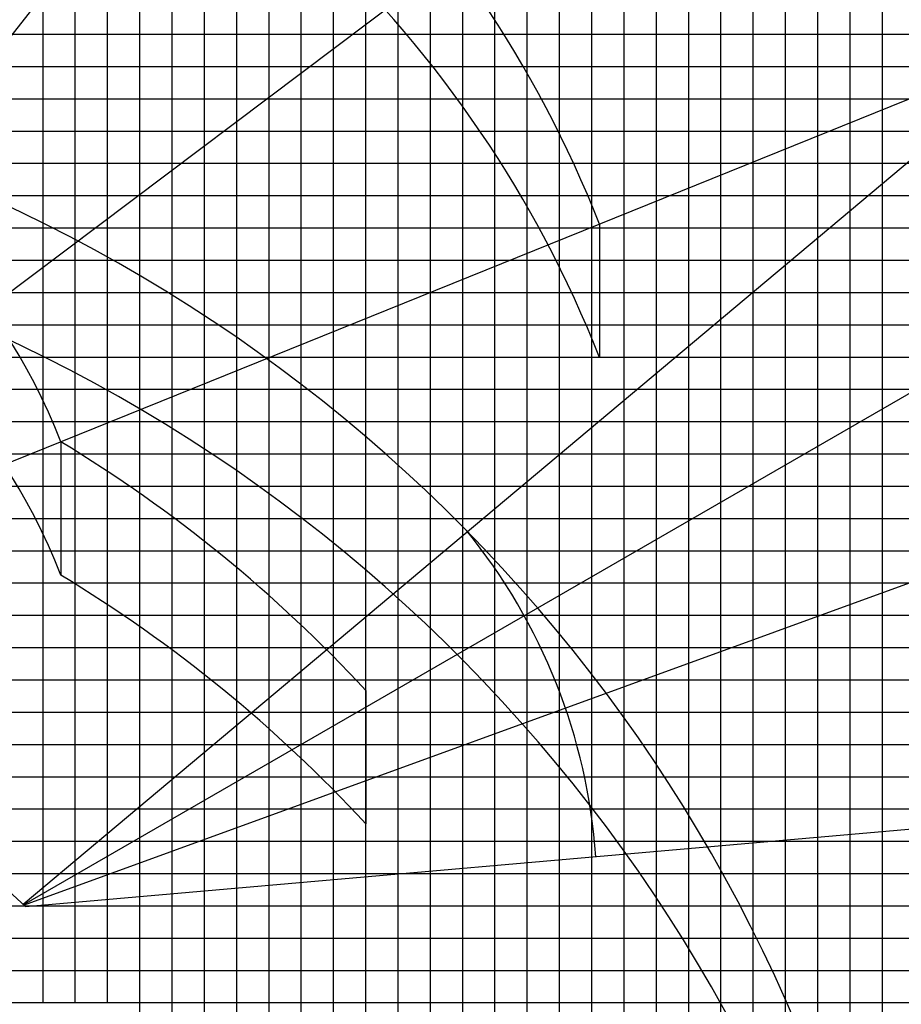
# Model space of a CAD drawing. Extents: x -441179 to 62702, y -334860 to 51651.
# Tile 35 of 68: x -224545 to -197237, y -77278 to -46777. Entities that reach past the tile are written whole.
import ezdxf

# ---------------------------------------------------------------- set-up
doc = ezdxf.new("R2010")
doc.units = 0
doc.layers.get('0').update_dxf_attribs({"linetype": 'CONTINUOUS'})

msp = doc.modelspace()

# ---------------------------------------------------------------- linework, layer by layer
at = {"color": 252, "linetype": 'Continuous'}
for p, q in [((-207822.297051, -101226.299673), (-207822.297051, 28773.700327)), ((-206822.297051, -101226.299673), (-206822.297051, 28773.700327)), ((-205822.297051, -101226.299673), (-205822.297051, 28773.700327)), ((-204822.297051, -101226.299673), (-204822.297051, 28773.700327)), ((-202822.297051, -101226.299673), (-202822.297051, 28773.700327)), ((-201822.297051, -101226.299673), (-201822.297051, 28773.700327)), ((-200822.297051, -101226.299673), (-200822.297051, 28773.700327)), ((-199822.297051, -101226.299673), (-199822.297051, 28773.700327)), ((-198822.297051, -101226.299673), (-198822.297051, 28773.700327)), ((-197822.297051, -101226.299673), (-197822.297051, 28773.700327)), ((-210822.297051, -101226.299673), (-210822.297051, 19773.700327)), ((-209822.297051, -101226.299673), (-209822.297051, 19773.700327)), ((-208822.297051, -101226.299673), (-208822.297051, 19773.700327)), ((-212822.297051, -101226.299673), (-212822.297051, 16119.2998)), ((-211822.297051, -101226.299673), (-211822.297051, 15316.05472)), ((-214822.297051, -101226.299673), (-214822.297051, 9288.083412)), ((-215822.297051, -101226.299673), (-215822.297051, 6210.390797)), ((-216822.297051, -101226.299673), (-216822.297051, 3132.698182)), ((-217822.297051, -101226.299673), (-217822.297051, 55.130172)), ((-218822.297051, -101226.299673), (-218822.297051, -3022.562443)), ((-219822.297051, -101226.299673), (-219822.297051, -6100.255058)), ((-220822.297051, -101226.299673), (-220822.297051, -9177.947673)), ((-221822.297051, -77226.299673), (-221822.297051, -12329.533989)), ((-222822.297051, -77226.299673), (-222822.297051, -15333.332902)), ((-232967.934834, -47226.299673), (-128822.297051, -47226.299673)), ((-233292.853571, -48226.299673), (-128822.297051, -48226.299673)), ((-233617.772309, -49226.299673), (-128822.297051, -49226.299673)), ((-233942.691047, -50226.299673), (-128822.297051, -50226.299673)), ((-234592.528523, -52226.299673), (-128822.297051, -52226.299673)), ((-234917.447261, -53226.299673), (-128822.297051, -53226.299673)), ((-235242.365999, -54226.299673), (-128822.297051, -54226.299673)), ((-235567.284737, -55226.299673), (-128822.297051, -55226.299673)), ((-235892.203475, -56226.299673), (-128822.297051, -56226.299673)), ((-236217.122213, -57226.299673), (-128822.297051, -57226.299673)), ((-236542.04095, -58226.299673), (-128822.297051, -58226.299673)), ((-236866.959688, -59226.299673), (-128822.297051, -59226.299673)), ((-237191.878426, -60226.299673), (-128822.297051, -60226.299673)), ((-237996.192835, -62226.299673), (-128822.297051, -62226.299673)), ((-238448.254238, -63226.299673), (-128822.297051, -63226.299673)), ((-238900.31564, -64226.299673), (-128822.297051, -64226.299673)), ((-239352.377043, -65226.299673), (-128822.297051, -65226.299673)), ((-239356.434413, -66226.299673), (-128822.297051, -66226.299673)), ((-240154.361482, -67226.299673), (-128822.297051, -67226.299673)), ((-240330.834684, -68226.299673), (-128822.297051, -68226.299673)), ((-240740.989431, -69226.299673), (-128822.297051, -69226.299673)), ((-240823.971811, -70226.299673), (-128822.297051, -70226.299673)), ((-241105.05348, -72226.299673), (-128822.297051, -72226.299673)), ((-241245.594315, -73226.299673), (-128822.297051, -73226.299673)), ((-241443.693605, -74226.299673), (-128822.297051, -74226.299673)), ((-241467.094704, -75226.299673), (-128822.297051, -75226.299673)), ((-241607.635538, -76226.299673), (-128822.297051, -76226.299673)), ((-241748.176373, -77226.299673), (-128822.297051, -77226.299673))]:
    msp.add_line(p, q, dxfattribs=at)
at = {"color": 14, "linetype": 'Continuous'}
for p, q in [((-203822.297051, -101226.299673), (-203822.297051, 28773.700327)), ((-213822.297051, -101226.299673), (-213822.297051, 12365.776026)), ((-223822.297051, -77226.299673), (-223822.297051, -18934.400896)), ((-234267.609785, -51226.299673), (-128822.297051, -51226.299673)), ((-237544.131433, -61226.299673), (-128822.297051, -61226.299673)), ((-240964.512646, -71226.299673), (-128822.297051, -71226.299673))]:
    msp.add_line(p, q, dxfattribs=at)
at = {"color": 151, "linetype": 'Continuous'}
for p, q in [((-184427.14737, 4416.66419), (-239743.312901, -66384.799005)), ((-168015.361754, -12395.806082), (-239678.802181, -66398.08186)), ((-155519.426246, -16359.093371), (-224433.868263, -74185.17625)), ((-146564.021955, -29239.900761), (-224427.63896, -74194.480999)), ((-156514.181674, -32883.088003), (-239508.530334, -66414.981458)), ((-139981.36981, -43480.160122), (-224411.197958, -74210.104452)), ((-206582.378751, -53111.952702), (-206582.378751, -57242.284766)), ((-223272.028985, -59855.009097), (-223272.028985, -63985.341161)), ((-213822.297051, -67561.068073), (-213822.297051, -71691.400137)), ((-188767.440784, -71141.300275), (-224363.528605, -74255.554425))]:
    msp.add_line(p, q, dxfattribs=at)
at = {"color": 220, "linetype": 'Continuous'}
for radius, start, end in [(54000.490262, 21.681744, 71.734793), (36000.806131, 21.52262, 71.602093), (18001.68804, 21.045274, 71.204295)]:
    msp.add_arc((-240072.949669, -70449.847055), radius, start, end, dxfattribs=at)
at = {"color": 190, "linetype": 'Continuous'}
for centre, radius, start, end in [((-240072.949669, -66319.514991), 36000.806131, 21.52262, 71.602093), ((-240072.949669, -66319.514991), 18001.68804, 21.045274, 71.204295), ((-224656.150535, -73980.059594), 18001.68804, 4.045274, 39.204295)]:
    msp.add_arc(centre, radius, start, end, dxfattribs=at)
at = {"color": 151, "linetype": 'Continuous'}
for centre, radius, start, end in [((-245722.297051, -97032.171282), 49107.729371, 12.733319, 76.517488), ((-245722.297051, -101162.503346), 49107.729371, 12.733319, 76.517488), ((-245722.297051, -97032.171282), 43429.896666, 42.733576, 58.873374), ((-245722.297051, -101162.503346), 43429.896666, 42.733576, 58.873374), ((-245722.297051, -97032.171282), 31227.910309, 46.83444, 79.577406)]:
    msp.add_arc(centre, radius, start, end, dxfattribs=at)

doc.saveas('drawing.dxf')
